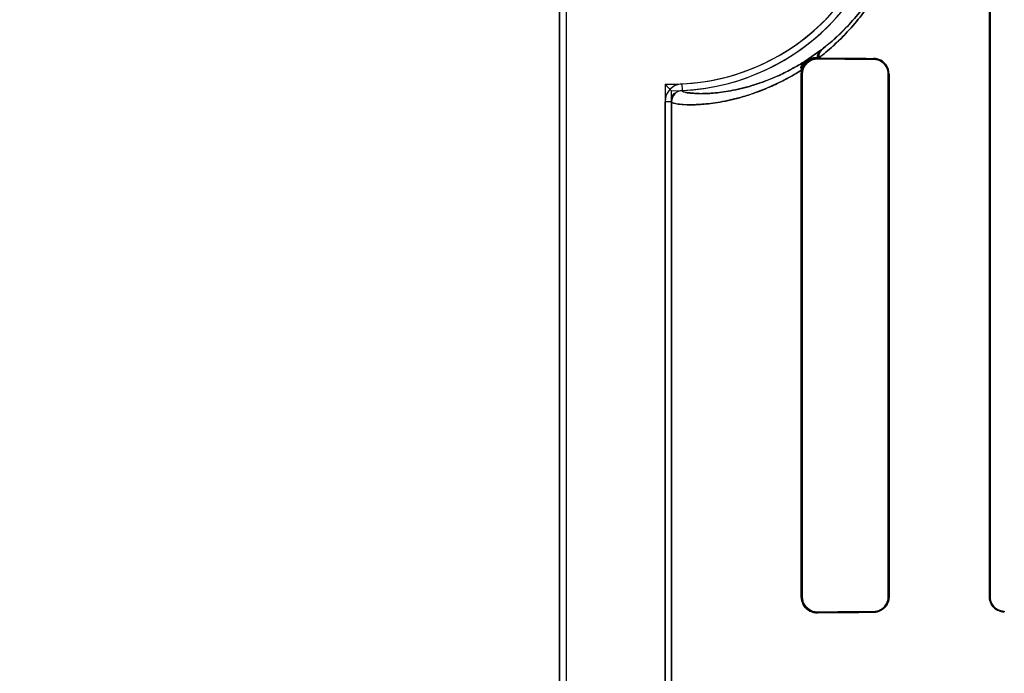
# Model space of a CAD drawing. Header units: millimetres. Extents: x 0 to 297, y 0 to 210.
# Tile 141 of 256: x 56.125 to 56.283, y 157.885 to 157.99. Entities that reach past the tile are written whole.
import ezdxf

# ---------------------------------------------------------------- set-up
doc = ezdxf.new("R2010")
doc.units = ezdxf.units.MM
doc.header["$LTSCALE"] = 16.335
doc.layers.get('0').update_dxf_attribs({"linetype": 'CONTINUOUS'})
for name, color, linetype in [('AXES_REF', 7, 'CONTINUOUS'), ('INTFCLR_1', 7, 'CONTINUOUS'), ('INTFCLR_72935', 7, 'CONTINUOUS')]:
    doc.layers.add(name, color=color, linetype=linetype)

msp = doc.modelspace()

# ---------------------------------------------------------------- linework, layer by layer
at = {"color": 7, "linetype": 'Continuous'}
for radius in [5.8174969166, 5.817, 5.7797484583]:
    msp.add_circle((57.454730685, 154.8339782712), radius, dxfattribs=at)
msp.add_arc((57.454730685, 154.8339782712), 5.76, 278.2771290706, 261.7228709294, dxfattribs=at)
at = {"layer": 'AXES_REF', "color": 9, "linetype": 'Continuous'}
for radius in [5.3067073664, 3.5571461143]:
    msp.add_circle((57.454730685, 154.8339782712), radius, dxfattribs=at)
at = {"layer": 'AXES_REF', "color": 7, "linetype": 'Continuous'}
msp.add_arc((57.454730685, 154.8339782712), 5.892, 143.2753836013, 36.7246163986, dxfattribs=at)
at = {"layer": 'INTFCLR_1', "color": 6, "linetype": 'Continuous'}
for p, q in [((56.2116317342, 158.5359697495), (56.2116317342, 156.9339697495)), ((56.2126896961, 158.5359798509), (56.2126896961, 156.9339697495)), ((56.2806607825, 157.8969697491), (56.2806607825, 158.0709697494)), ((56.2807695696, 157.8969697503), (56.2807695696, 158.0709697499)), ((56.25326120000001, 157.9835533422), (56.25306293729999, 157.9835550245)), ((56.2504547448, 157.9809697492), (56.25054315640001, 157.9816399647)), ((56.2504547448, 157.8969697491), (56.2504547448, 157.9809697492)), ((56.25060682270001, 157.8969697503), (56.25060682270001, 157.9809697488)), ((56.2644369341, 157.9809697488), (56.2644369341, 157.8969697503)), ((56.2645614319, 157.9809697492), (56.2645614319, 157.8969697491)), ((56.2285737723, 157.2534153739), (56.2285737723, 157.9765241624)), ((56.2296317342, 157.9765241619), (56.2296317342, 157.253415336))]:
    msp.add_line(p, q, dxfattribs=at)
at = {"layer": 'INTFCLR_1', "color": 7, "linetype": 'Continuous'}
for p, q in [((56.25357974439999, 157.9847869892), (56.2510764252, 157.9830430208)), ((56.25232869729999, 157.9833018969), (56.25306293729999, 157.9834100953)), ((56.25306293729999, 157.9835550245), (56.2523815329, 157.9834696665)), ((56.25306293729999, 157.8945294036), (56.252327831, 157.8946378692))]:
    msp.add_line(p, q, dxfattribs=at)
at = {"layer": 'INTFCLR_1', "color": 9, "linetype": 'Continuous'}
for p, q in [((56.25306293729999, 157.9835550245), (56.25306293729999, 157.9834100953)), ((56.26206293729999, 157.9833567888), (56.26206293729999, 157.9834854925)), ((56.25060682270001, 157.9809697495), (56.2504547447, 157.9809697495)), ((56.2645614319, 157.9809697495), (56.2644369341, 157.9809697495)), ((56.2312944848, 157.9793791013), (56.2313452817, 157.9783223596)), ((56.2296317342, 157.9765242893), (56.2285737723, 157.9765242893)), ((56.2504547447, 157.8969697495), (56.25060682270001, 157.8969697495)), ((56.2644369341, 157.8969697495), (56.2645614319, 157.8969697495)), ((56.2806607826, 157.8969697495), (56.28076956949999, 157.8969697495)), ((56.25306293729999, 157.8945294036), (56.25306293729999, 157.8943844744)), ((56.26206293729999, 157.8944540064), (56.26206293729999, 157.8945827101)), ((56.2830629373, 157.8946866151), (56.2830629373, 157.894580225))]:
    msp.add_line(p, q, dxfattribs=at)
at = {"layer": 'INTFCLR_1', "color": 6, "linetype": 'Continuous'}
for centre, radius, start, end in [((56.2296317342, 158.0139697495), 0.0346305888, 272.7519890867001, 359.9999983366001), ((56.2296317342, 158.0139697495), 0.03568855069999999, 272.7520534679, 360), ((56.2314318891, 157.9765242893), 0.0028581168, 92.75634395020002, 180.0000206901), ((56.2314318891, 157.9765242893), 0.0018001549, 92.75634638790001, 180)]:
    msp.add_arc(centre, radius, start, end, dxfattribs=at)
at = {"layer": 'INTFCLR_1', "color": 9, "linetype": 'Continuous'}
msp.add_arc((56.2175474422, 158.0317440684), 0.0591886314, 307.5006663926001, 307.7387575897, dxfattribs=at)
at = {"layer": 'INTFCLR_1', "color": 6, "linetype": 'Continuous'}
for centre, major_axis, start_param, end_param in [((56.5425629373, 157.9839697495), (0.330931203, 0), -2.6358278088, -2.5822577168), ((56.5425629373, 157.9839697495), (0.312931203, 0), -2.7504916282, -2.682292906), ((56.5425629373, 157.8939697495), (0.330931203, 0), 2.5822577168, 2.6358278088), ((56.5425629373, 157.8939697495), (0.312931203, 0), 2.682292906, 2.752156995)]:
    msp.add_ellipse(centre, major_axis=major_axis, ratio=0.0034906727, start_param=start_param, end_param=end_param, dxfattribs=at)
at = {"layer": 'INTFCLR_1', "color": 9, "linetype": 'Continuous'}
for points, knots in [([(56.2681525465, 158.0139697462), (56.2681525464, 158.0129493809), (56.2680724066, 158.0109292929), (56.2677762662, 158.0084349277), (56.2674320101, 158.0064997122), (56.2670328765, 158.0046597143), (56.2664333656, 158.0024744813), (56.2655712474, 158.0000165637), (56.2643243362, 157.9970916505), (56.2629034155, 157.9944461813), (56.2613569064, 157.9920757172), (56.2598599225, 157.9900239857), (56.2583011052, 157.9881838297), (56.2567058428, 157.986544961), (56.2552005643, 157.9851252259), (56.2540394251, 157.9841541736), (56.25326119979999, 157.983553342)], [0, 0, 0, 0, 0.08730654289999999, 0.172772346, 0.2147041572, 0.2554545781, 0.333839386, 0.4084135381, 0.4781495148, 0.6057562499, 0.6646647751, 0.7202336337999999, 0.8229921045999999, 0.870654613, 0.9158756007, 1, 1, 1, 1]), ([(56.2679312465, 158.0139697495), (56.267931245, 158.0129951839), (56.2678550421, 158.0110658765), (56.2675734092, 158.0086835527), (56.267246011, 158.0068352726), (56.2668664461, 158.0050780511), (56.2662963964, 158.0029913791), (56.2654765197, 158.0006442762), (56.2642911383, 157.9978522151), (56.2629400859, 157.9953268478), (56.2614696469, 157.9930643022), (56.26004654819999, 157.9911067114), (56.2585648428, 157.9893513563), (56.2570482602, 157.9877883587), (56.25561789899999, 157.9864351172), (56.2545142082, 157.9855097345), (56.25377456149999, 157.9849371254)], [0, 0, 0, 0, 0.08744030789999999, 0.1730280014, 0.2150149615, 0.2558178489, 0.3342943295, 0.4089207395, 0.4787086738, 0.6063040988, 0.6652024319, 0.7207237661, 0.8233711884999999, 0.8709430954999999, 0.9160744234, 1, 1, 1, 1]), ([(56.2511920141, 157.9831152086), (56.2504220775, 157.9826212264), (56.2489143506, 157.9817355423), (56.2460483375, 157.9803285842), (56.2433264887, 157.9793102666), (56.2407866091, 157.9786246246), (56.2387022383, 157.9781821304), (56.236808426, 157.9779243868), (56.23515344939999, 157.9778251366), (56.2336949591, 157.9777988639), (56.232682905, 157.977916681), (56.2313582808, 157.9780691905), (56.2313453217, 157.97832236)], [0, 0, 0, 0, 0.1309060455, 0.2499049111, 0.4566079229, 0.5454382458, 0.6261441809, 0.7616397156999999, 0.8173383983, 0.865392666, 0.9637236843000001, 1, 1, 1, 1]), ([(56.2505431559, 157.9816399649), (56.249733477, 157.9811219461), (56.2468376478, 157.9794221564), (56.2431037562, 157.9778644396), (56.2395868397, 157.976907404), (56.2373872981, 157.9764367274), (56.23540194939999, 157.9761593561), (56.2336379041, 157.97604478), (56.23215924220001, 157.9760136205), (56.23083589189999, 157.9760954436), (56.2299325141, 157.9762735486), (56.2296317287, 157.9764400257), (56.2296317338, 157.9765241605)], [0, 0, 0, 0, 0.1305126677, 0.4556619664, 0.5447911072, 0.6252886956, 0.7609073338, 0.8167023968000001, 0.8648018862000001, 0.9630941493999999, 0.9885762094, 1, 1, 1, 1])]:
    msp.add_open_spline(points, degree=3, knots=knots, dxfattribs=at)
for points in [[(56.25306293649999, 157.9835550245), (56.2530463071, 157.9840000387), (56.2532382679, 157.984501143), (56.2535797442, 157.9847869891)], [(56.25326119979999, 157.983553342), (56.25320603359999, 157.984042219), (56.253399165, 157.9846191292), (56.25377456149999, 157.9849371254)]]:
    msp.add_open_spline(points, degree=3, dxfattribs=at)
at = {"layer": 'INTFCLR_1', "color": 7, "linetype": 'Continuous'}
for points in [[(56.2510764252, 157.9830430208), (56.2505875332, 157.9826969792), (56.2503368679, 157.9819469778), (56.2504501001, 157.9813588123)], [(56.2505431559, 157.981639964), (56.2504986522, 157.9821753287), (56.2507541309, 157.9828039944), (56.2511920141, 157.9831152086)], [(56.2523815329, 157.9834696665), (56.251880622, 157.9833376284), (56.2512015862, 157.9831406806), (56.2510672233, 157.9826403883)]]:
    msp.add_open_spline(points, degree=3, dxfattribs=at)
for points, knots in [([(56.2504501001, 157.9813588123), (56.2504737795, 157.9815425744), (56.2507614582, 157.9822875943), (56.2515727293, 157.9833147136), (56.252637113, 157.9835586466), (56.2530629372, 157.9835550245)], [0, 0, 0, 0, 0.1523045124, 0.6499525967, 1, 1, 1, 1]), ([(56.25060682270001, 157.9809697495), (56.25060681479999, 157.9814733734), (56.2509389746, 157.9825173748), (56.2518378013, 157.9831506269), (56.25232869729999, 157.9833018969)], [0, 0, 0, 0, 0.4950602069, 1, 1, 1, 1]), ([(56.25060682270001, 157.9809697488), (56.2506070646, 157.9814748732), (56.2509978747, 157.9827573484), (56.2523218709, 157.9834052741), (56.2530629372, 157.9834100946)], [0, 0, 0, 0, 0.4053297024, 1, 1, 1, 1]), ([(56.2530629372, 157.8945294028), (56.25257058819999, 157.8945332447), (56.2512929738, 157.8948910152), (56.2506039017, 157.8962168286), (56.25060682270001, 157.8969697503)], [0, 0, 0, 0, 0.3953805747, 1, 1, 1, 1]), ([(56.252327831, 157.8946378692), (56.2518951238, 157.8947713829), (56.2509905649, 157.8953541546), (56.2506067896, 157.8964062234), (56.25060682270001, 157.8969697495)], [0, 0, 0, 0, 0.4455465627, 1, 1, 1, 1])]:
    msp.add_open_spline(points, degree=3, knots=knots, dxfattribs=at)
at = {"layer": 'INTFCLR_1', "color": 6, "linetype": 'Continuous'}
for points, knots in [([(56.2645614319, 157.9809697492), (56.2645614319, 157.9814619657), (56.26418934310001, 157.9827639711), (56.2628434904, 157.9834799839), (56.26206293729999, 157.9834854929)], [0, 0, 0, 0, 0.386722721, 1, 1, 1, 1]), ([(56.2620629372, 157.9833567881), (56.2625271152, 157.9833541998), (56.2637609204, 157.9829971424), (56.2644369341, 157.9817140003), (56.2644369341, 157.9809697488)], [0, 0, 0, 0, 0.3841203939, 1, 1, 1, 1]), ([(56.25306293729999, 157.8943844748), (56.2525566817, 157.8943801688), (56.25120295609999, 157.8947535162), (56.2504547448, 157.8961560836), (56.2504547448, 157.8969697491)], [0, 0, 0, 0, 0.3835584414, 1, 1, 1, 1]), ([(56.2644369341, 157.8969697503), (56.2644369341, 157.8965010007), (56.2640819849, 157.8952642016), (56.26280296, 157.8945868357), (56.2620629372, 157.8945827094)], [0, 0, 0, 0, 0.3877860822, 1, 1, 1, 1]), ([(56.2645614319, 157.8969697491), (56.2645614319, 157.8964775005), (56.2641893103, 157.8951754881), (56.2628434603, 157.8944595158), (56.26206293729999, 157.8944540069)], [0, 0, 0, 0, 0.3867473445, 1, 1, 1, 1]), ([(56.2830629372, 157.8945802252), (56.2826003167, 157.894577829), (56.2813540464, 157.894921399), (56.2806607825, 157.896215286), (56.2806607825, 157.8969697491)], [0, 0, 0, 0, 0.3801089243, 1, 1, 1, 1]), ([(56.2807695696, 157.8969697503), (56.2807695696, 157.8964922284), (56.2811407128, 157.895295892), (56.2823756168, 157.8946835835), (56.2830629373, 157.8946866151)], [0, 0, 0, 0, 0.4099431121, 1, 1, 1, 1])]:
    msp.add_open_spline(points, degree=3, knots=knots, dxfattribs=at)
at = {"layer": 'INTFCLR_72935', "color": 6, "linetype": 'Continuous'}
for p, q in [((56.2116317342, 156.9339697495), (56.2116317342, 158.5359697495)), ((56.2126896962, 158.5359899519), (56.2126896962, 156.9339697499)), ((56.2806607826, 158.0709697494), (56.2806607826, 157.8969697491)), ((56.28076956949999, 158.0709697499), (56.28076956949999, 157.8969697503)), ((56.25306293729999, 157.9835550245), (56.25326120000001, 157.9835533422)), ((56.2504547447, 157.9809697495), (56.25054315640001, 157.981639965)), ((56.2504547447, 157.9809697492), (56.2504547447, 157.8969697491)), ((56.25060682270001, 157.9809697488), (56.25060682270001, 157.8969697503)), ((56.2644369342, 157.8969697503), (56.2644369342, 157.9809697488)), ((56.264561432, 157.8969697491), (56.264561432, 157.9809697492)), ((56.2285737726, 157.9793553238), (56.2285737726, 157.250584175)), ((56.2296317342, 157.2516583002), (56.2296317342, 157.9782811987))]:
    msp.add_line(p, q, dxfattribs=at)
at = {"layer": 'INTFCLR_72935', "color": 7, "linetype": 'Continuous'}
for p, q in [((56.2510639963, 157.9830341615), (56.2535797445, 157.9847869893)), ((56.253579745, 157.9847869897), (56.2522958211, 157.9838385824)), ((56.25306293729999, 157.9834100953), (56.252327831, 157.9833016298)), ((56.25232869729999, 157.894637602), (56.25306293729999, 157.8945294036))]:
    msp.add_line(p, q, dxfattribs=at)
at = {"layer": 'INTFCLR_72935', "color": 9, "linetype": 'Continuous'}
for p, q in [((56.25306293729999, 157.9834100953), (56.25306293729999, 157.9835550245)), ((56.26206293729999, 157.9834854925), (56.26206293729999, 157.9833567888)), ((56.2504547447, 157.9809697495), (56.25060682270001, 157.9809697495)), ((56.2644369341, 157.9809697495), (56.2645614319, 157.9809697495)), ((56.25060682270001, 157.8969697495), (56.2504547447, 157.8969697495)), ((56.2645614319, 157.8969697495), (56.2644369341, 157.8969697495)), ((56.28076956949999, 157.8969697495), (56.2806607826, 157.8969697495)), ((56.25306293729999, 157.8943844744), (56.25306293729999, 157.8945294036)), ((56.26206293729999, 157.8945827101), (56.26206293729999, 157.8944540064)), ((56.2830629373, 157.894580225), (56.2830629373, 157.8946866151))]:
    msp.add_line(p, q, dxfattribs=at)
at = {"layer": 'INTFCLR_72935', "color": 7, "linetype": 'Continuous'}
msp.add_lwpolyline([(56.2823319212, 157.8948033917), (56.2824069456, 157.8947798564), (56.2824836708, 157.894758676), (56.2825620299, 157.8947399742), (56.2826419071, 157.8947238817), (56.2827232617, 157.8947105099), (56.28280613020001, 157.894699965), (56.28289045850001, 157.894692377), (56.2829760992, 157.8946878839), (56.2830629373, 157.8946866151)], dxfattribs=at)
at = {"layer": 'INTFCLR_72935', "color": 6, "linetype": 'Continuous'}
for centre, radius, start, end in [((56.2296317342, 158.0139697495), 0.0346305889, 268.2493463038, 359.9999983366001), ((56.2296317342, 158.0139697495), 0.03568855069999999, 270, 359.9999999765), ((56.2994108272, 158.0480683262), 0.0986882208, 224.1279839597, 225.0032982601)]:
    msp.add_arc(centre, radius, start, end, dxfattribs=at)
at = {"layer": 'INTFCLR_72935', "color": 9, "linetype": 'Continuous'}
msp.add_arc((56.2175475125, 158.0317439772), 0.0591885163, 307.5006662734, 307.7387576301, dxfattribs=at)
at = {"layer": 'INTFCLR_72935', "color": 6, "linetype": 'Continuous'}
for centre, major_axis, start_param, end_param in [((56.5425629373, 157.9839697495), (0.330931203, 0), -2.6358278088, -2.5822577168), ((56.5425629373, 157.9839697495), (0.312931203, 0), -2.7504916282, -2.682292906), ((56.5425629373, 157.8939697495), (0.330931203, 0), 2.5822577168, 2.6358278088), ((56.5425629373, 157.8939697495), (0.312931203, 0), 2.682292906, 2.752156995)]:
    msp.add_ellipse(centre, major_axis=major_axis, ratio=0.0034906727, start_param=start_param, end_param=end_param, dxfattribs=at)
at = {"layer": 'INTFCLR_72935', "color": 9, "linetype": 'Continuous'}
for points, knots in [([(56.2532612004, 157.9835533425), (56.2536432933, 157.9838483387), (56.2544151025, 157.9844681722), (56.2559799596, 157.9858289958), (56.25796355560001, 157.9877856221), (56.2602989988, 157.9905425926), (56.2621497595, 157.9932252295), (56.2635642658, 157.9956761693), (56.2646015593, 157.9977432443), (56.2655659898, 158.0000028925), (56.2664300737, 158.0024635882), (56.2670312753, 158.0046528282), (56.2674315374, 158.0064971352), (56.26777610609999, 158.0084337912), (56.2680723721, 158.0109288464), (56.2681525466, 158.0129489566), (56.2681525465, 158.0139697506)], [0, 0, 0, 0, 0.0413029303, 0.084672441, 0.1774040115, 0.2793837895, 0.3934029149, 0.4557061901, 0.5214047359, 0.5911654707, 0.6657815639, 0.744385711, 0.78523801, 0.8272277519, 0.9126577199, 1, 1, 1, 1]), ([(56.2537745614, 157.9849371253), (56.2541381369, 157.9852185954), (56.2548717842, 157.9858094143), (56.2563594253, 157.9871066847), (56.2582445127, 157.9889722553), (56.2604642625, 157.9916018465), (56.262223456, 157.9941612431), (56.2635679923, 157.9965002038), (56.26455468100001, 157.9984740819), (56.2654715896, 158.0006315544), (56.2662933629, 158.0029813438), (56.2668649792, 158.0050716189), (56.2672455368, 158.0068328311), (56.26757329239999, 158.0086824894), (56.26785498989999, 158.0110653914), (56.2679312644, 158.0129947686), (56.2679312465, 158.0139697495)], [0, 0, 0, 0, 0.0412535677, 0.084489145, 0.1770581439, 0.2788900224, 0.3928157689, 0.455146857, 0.5208393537, 0.590686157, 0.6653339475, 0.7440204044, 0.7849349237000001, 0.8269675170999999, 0.9125233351, 1, 1, 1, 1]), ([(56.2313453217, 157.97832236), (56.23135108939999, 157.9781925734), (56.231900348, 157.9779940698), (56.2327442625, 157.9778709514), (56.2343570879, 157.9777832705), (56.2360154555, 157.9778629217), (56.2376747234, 157.9780424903), (56.2397737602, 157.9783768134), (56.2420839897, 157.9789403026), (56.2445739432, 157.9797775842), (56.2466787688, 157.9806376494), (56.24892031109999, 157.9817390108), (56.2504231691, 157.982621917), (56.2511920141, 157.9831152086)], [0, 0, 0, 0, 0.0185765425, 0.0638178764, 0.1376128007, 0.2405007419, 0.3040564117, 0.3756032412, 0.5445118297, 0.643158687, 0.7510724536, 0.8693800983, 1, 1, 1, 1]), ([(56.2296317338, 157.9765241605), (56.22963172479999, 157.9763897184), (56.23023380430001, 157.9762004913), (56.2311008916, 157.976075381), (56.2328129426, 157.9759986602), (56.2345566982, 157.9760899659), (56.2363072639, 157.9762857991), (56.2385200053, 157.9766451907), (56.2409532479, 157.9772435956), (56.2435757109, 157.9781275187), (56.2457923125, 157.9790344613), (56.24815255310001, 157.9801941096), (56.2497346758, 157.9811227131), (56.25054315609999, 157.9816399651)], [0, 0, 0, 0, 0.0182521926, 0.0634691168, 0.1373072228, 0.240336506, 0.3039885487, 0.3756825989, 0.5448067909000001, 0.6432557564, 0.7512411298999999, 0.8696970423, 1, 1, 1, 1])]:
    msp.add_open_spline(points, degree=3, knots=knots, dxfattribs=at)
for points in [[(56.2535797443, 157.9847869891), (56.2532382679, 157.984501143), (56.2530463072, 157.9840000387), (56.2530629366, 157.9835550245)], [(56.2537745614, 157.9849371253), (56.2533991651, 157.9846191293), (56.2532060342, 157.9840422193), (56.2532612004, 157.9835533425)]]:
    msp.add_open_spline(points, degree=3, dxfattribs=at)
at = {"layer": 'INTFCLR_72935', "color": 7, "linetype": 'Continuous'}
for points, knots in [([(56.25054315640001, 157.9816399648), (56.2505282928, 157.9817171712), (56.25030542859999, 157.9818922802), (56.2505988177, 157.9824825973), (56.2508185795, 157.9828604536), (56.2510639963, 157.9830341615)], [0, 0, 0, 0, 0.1454200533, 0.443888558, 1, 1, 1, 1]), ([(56.2530629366, 157.9835550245), (56.2528532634, 157.9835815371), (56.2517401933, 157.9836051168), (56.2506545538, 157.9825277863), (56.25054315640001, 157.9816399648)], [0, 0, 0, 0, 0.1910657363, 1, 1, 1, 1]), ([(56.25306293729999, 157.9835550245), (56.2525723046, 157.9835592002), (56.2514328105, 157.9832439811), (56.25070473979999, 157.9822419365), (56.25054315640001, 157.981639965)], [0, 0, 0, 0, 0.4404674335, 1, 1, 1, 1]), ([(56.25306293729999, 157.9834100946), (56.25257058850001, 157.9834062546), (56.25129297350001, 157.9830484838), (56.25060390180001, 157.9817226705), (56.25060682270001, 157.9809697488)], [0, 0, 0, 0, 0.3953804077, 1, 1, 1, 1]), ([(56.252327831, 157.9833016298), (56.25189512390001, 157.9831681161), (56.250990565, 157.9825853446), (56.2506067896, 157.9815332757), (56.25060682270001, 157.9809697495)], [0, 0, 0, 0, 0.4455463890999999, 1, 1, 1, 1]), ([(56.25060682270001, 157.8969697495), (56.25060681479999, 157.8964661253), (56.25093897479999, 157.8954221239), (56.2518378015, 157.894788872), (56.25232869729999, 157.894637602)], [0, 0, 0, 0, 0.4950603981, 1, 1, 1, 1]), ([(56.25060682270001, 157.8969697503), (56.2506070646, 157.8964646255), (56.2509978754, 157.8951821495), (56.25232187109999, 157.8945342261), (56.25306293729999, 157.8945294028)], [0, 0, 0, 0, 0.4053298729, 1, 1, 1, 1]), ([(56.28076956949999, 157.8969697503), (56.28076940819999, 157.8964620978), (56.2811726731, 157.8952537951), (56.2824042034, 157.8946976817), (56.2830629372, 157.8946866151)], [0, 0, 0, 0, 0.4352005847, 1, 1, 1, 1])]:
    msp.add_open_spline(points, degree=3, knots=knots, dxfattribs=at)
for points in [[(56.2511920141, 157.9831152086), (56.250754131, 157.9828039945), (56.2504986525, 157.9821753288), (56.2505431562, 157.9816399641)], [(56.28076956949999, 157.8969697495), (56.2807695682, 157.8964429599), (56.2808167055, 157.8956533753), (56.281316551, 157.8954870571)]]:
    msp.add_open_spline(points, degree=3, dxfattribs=at)
at = {"layer": 'INTFCLR_72935', "color": 6, "linetype": 'Continuous'}
for points, knots in [([(56.264561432, 157.9809697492), (56.264561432, 157.9814619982), (56.2641893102, 157.9827640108), (56.2628434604, 157.9834799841), (56.26206293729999, 157.9834854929)], [0, 0, 0, 0, 0.3867475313, 1, 1, 1, 1]), ([(56.2644369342, 157.9809697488), (56.2644369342, 157.9814453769), (56.2640748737, 157.9826836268), (56.2627965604, 157.9833526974), (56.26206293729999, 157.9833567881)], [0, 0, 0, 0, 0.3933207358, 1, 1, 1, 1]), ([(56.2504547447, 157.8969697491), (56.2504547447, 157.896479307), (56.2508241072, 157.8951323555), (56.25223473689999, 157.8943774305), (56.25306293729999, 157.8943844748)], [0, 0, 0, 0, 0.3719210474, 1, 1, 1, 1]), ([(56.26206293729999, 157.8945827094), (56.2625271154, 157.8945852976), (56.26376092, 157.8949423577), (56.2644369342, 157.8962254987), (56.2644369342, 157.8969697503)], [0, 0, 0, 0, 0.3841204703, 1, 1, 1, 1]), ([(56.264561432, 157.8969697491), (56.264561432, 157.8964775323), (56.26418934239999, 157.895175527), (56.2628434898, 157.894459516), (56.26206293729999, 157.8944540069)], [0, 0, 0, 0, 0.38672307, 1, 1, 1, 1]), ([(56.2806607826, 157.8969697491), (56.2806607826, 157.896494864), (56.2810234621, 157.8952476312), (56.28231979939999, 157.8945763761), (56.2830629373, 157.8945802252)], [0, 0, 0, 0, 0.3898786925, 1, 1, 1, 1])]:
    msp.add_open_spline(points, degree=3, knots=knots, dxfattribs=at)
msp.add_open_spline([(56.2296317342, 157.9765241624), (56.2296317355, 157.9770716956), (56.2298368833, 157.977958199), (56.2303837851, 157.9779844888)], degree=3, dxfattribs=at)

doc.saveas('drawing.dxf')
